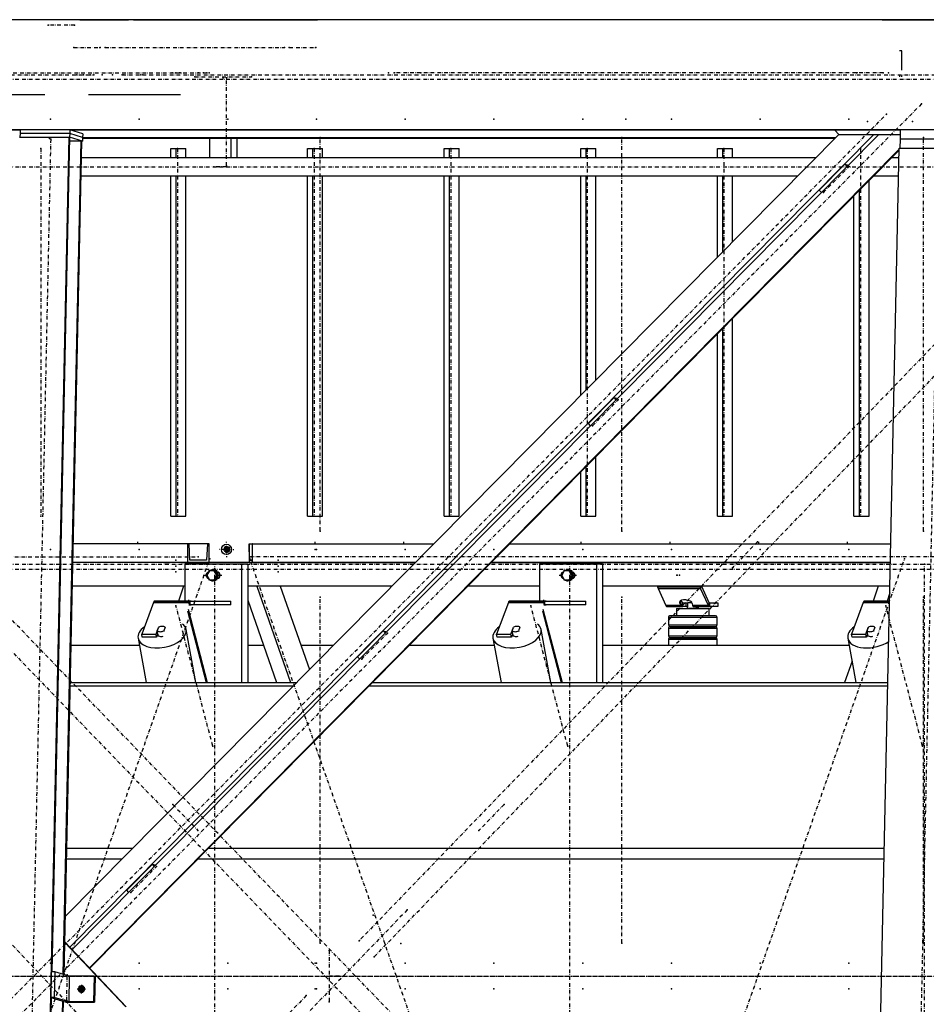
# Model space of a CAD drawing. Header units: millimetres. Extents: x 5305 to 84145, y 9066 to 76599.
# Tile 22 of 158: x 22140 to 24606, y 15626 to 18303. Entities that reach past the tile are written whole.
import ezdxf

# ---------------------------------------------------------------- set-up
doc = ezdxf.new("R2010")
doc.units = ezdxf.units.MM
doc.linetypes.add('DASHDOT', pattern=[8.5, 4, -2, 0.5, -2])
doc.linetypes.add('STRICHPUNKT2', pattern=[18.5, 10, -4, 0.5, -4])
for name, color, linetype in [('01', 1, 'Continuous'), ('Kante-Höft', 7, 'Continuous'), ('Mitte-Höft', 1, 'Continuous')]:
    doc.layers.add(name, color=color, linetype=linetype)

# ---------------------------------------------------------------- blocks, each defined once
blk = doc.blocks.new('Stahlbau DS')
at = {"layer": 'Kante-Höft'}
for p, q in [((12756.9, 2600.3), (12102.8, 2600.3)), ((12666.4, 2600.3), (12102.8, 2600.3)), ((23605.8, 2600.3), (12102.8, 2600.3)), ((12820.8, 2600.3), (12666.4, 2600.3)), ((12820.8, 2600.3), (12748.6, 2600.3)), ((12748.6, 2600.3), (12748.6, 2600.3)), ((12760.6, 2600.3), (12756.9, 2600.3)), ((12756.9, 2600.3), (12795.5, 2600.3)), ((12795.5, 2600.3), (12834.1, 2600.3)), ((12829.3, 2600.3), (12820.8, 2600.3)), ((12820.8, 2600.3), (12889.9, 2600.3)), ((12829.3, 2600.3), (12829.3, 2600.3)), ((12833, 2600.3), (12829.3, 2600.3)), ((12903, 2600.3), (12834.1, 2600.3)), ((12936.4, 2600.3), (12834.1, 2600.3)), ((12903, 2600.3), (12889.9, 2600.3)), ((12897.8, 2600.3), (12889.9, 2600.3)), ((12903, 2600.3), (12903, 2600.3)), ((12903, 2600.3), (13390.6, 2600.3)), ((13249.4, 2600.3), (12906.5, 2600.3)), ((13249.4, 2600.3), (13249.4, 2600.3)), ((13249.4, 2600.3), (13403.8, 2600.3)), ((13390.6, 2600.3), (13390.6, 2600.3)), ((13475.9, 2600.3), (13403.8, 2600.3)), ((14938.8, 2600.3), (13403.8, 2600.3)), ((13403.8, 2600.3), (13403.8, 2600.3)), ((13475.9, 2600.3), (13475.9, 2600.3)), ((14938.8, 2600.3), (13475.9, 2600.3)), ((14938.8, 2600.3), (14938.8, 2600.3)), ((14938.8, 2600.3), (15228.3, 2600.3)), ((15228.3, 2600.3), (15011.4, 2600.3)), ((14992.7, 2515.8), (14985.6, 2515.8)), ((14992.7, 2463.3), (14992.7, 2515.8)), ((14985.6, 2448.3), (14985.6, 2445.4)), ((14992.7, 2445.4), (14992.7, 2448.3)), ((12662.1, 2395.8), (12273.6, 2395.8)), ((13031, 2395.8), (12781, 2395.8)), ((23599.4, 2301.3), (12096.4, 2301.3)), ((12594.7, 2300.1), (12100, 2300.1)), ((12592.9, 2281.3), (12728, 2281.3)), ((12594.5, 2290.9), (12594.3, 2281.3)), ((12594.7, 2300.9), (12594.5, 2290.9)), ((12729.6, 2290.9), (12594.5, 2290.9)), ((12729.6, 2290.9), (12594.5, 2290.9)), ((12729.8, 2300.9), (12594.7, 2300.9)), ((12631, -2257.2), (12728, 2281.3)), ((12681.8, 12.1), (12730.3, 2280.6)), ((14820.9, 2288.5), (12717.8, 163.3)), ((12728, 2281.3), (12730.3, 2280.6)), ((12729.6, 2290.9), (12729.4, 2280.9)), ((12764.6, 2269.9), (12729.4, 2280.9)), ((12729.8, 2300.9), (12729.6, 2290.9)), ((12764.8, 2279.9), (12729.6, 2290.9)), ((12764.8, 2279.9), (12729.6, 2290.9)), ((12765.1, 2289.9), (12729.8, 2300.9)), ((14915.2, 2287.4), (12730.1, 79.2)), ((14987.9, 2300.1), (12732.1, 2300.1)), ((14928.9, 2287.4), (12736.7, 72.2)), ((12738, 2298.3), (12738.1, 2300.1)), ((12764.8, 2279.9), (12764.6, 2269.9)), ((12765.1, 2289.9), (12764.8, 2279.9)), ((14811.3, 2278.8), (12764.8, 2278.8)), ((14810.1, 2277.7), (12764.8, 2277.7)), ((13110.1, 2277.7), (13110.1, 2224.4)), ((13168, 2277.7), (13168, 2224.4)), ((13183.8, 2277.7), (13183.8, 2224.4)), ((14809.9, 2300.1), (14821.2, 2288.2)), ((14823.8, 2287.4), (14821.2, 2288.2)), ((14821.2, 2288.2), (14987.6, 2288.2)), ((14987.6, 2287.4), (14823.8, 2287.4)), ((14987.4, 2275.9), (14986.9, 2251.4)), ((14987.9, 2300.9), (14987.4, 2275.9)), ((15161.1, 2275.9), (14987.4, 2275.9)), ((15161.1, 2275.9), (14987.4, 2275.9)), ((15161.6, 2300.9), (14987.9, 2300.9)), ((12712.1, 4.9), (12760.6, 2271.2)), ((12714.4, 4.2), (12762.8, 2270.5)), ((12730.1, 2271.2), (12760.6, 2271.2)), ((12760.6, 2271.2), (12762.8, 2270.5)), ((12762.8, 2269.9), (12764.6, 2269.9)), ((13004.5, 2224.4), (13004.5, 2250.3)), ((13004.5, 2250.3), (13019.4, 2250.3)), ((13019.4, 2224.4), (13019.4, 2250.3)), ((13019.4, 2250.3), (13045.5, 2250.3)), ((13045.5, 2224.4), (13045.5, 2250.3)), ((13376.1, 2224.4), (13376.1, 2250.3)), ((13376.1, 2250.3), (13391, 2250.3)), ((13391, 2224.4), (13391, 2250.3)), ((13391, 2250.3), (13417, 2250.3)), ((13417, 2224.4), (13417, 2250.3)), ((13747.6, 2224.4), (13747.6, 2250.3)), ((13747.6, 2250.3), (13762.5, 2250.3)), ((13762.5, 2224.4), (13762.5, 2250.3)), ((13762.5, 2250.3), (13788.5, 2250.3)), ((13788.5, 2224.4), (13788.5, 2250.3)), ((14119.1, 2224.4), (14119.1, 2250.3)), ((14119.1, 2250.3), (14134, 2250.3)), ((14134, 2224.4), (14134, 2250.3)), ((14134, 2250.3), (14160.1, 2250.3)), ((14160.1, 2224.4), (14160.1, 2250.3)), ((14490.7, 2224.4), (14490.7, 2250.3)), ((14490.7, 2250.3), (14505.6, 2250.3)), ((14505.6, 2224.4), (14505.6, 2250.3)), ((14505.6, 2250.3), (14531.6, 2250.3)), ((14531.6, 2224.4), (14531.6, 2250.3)), ((14889.8, -2227.3), (14985.5, 2251.4)), ((14985.5, 2251.4), (15159.2, 2251.4)), ((14757.4, 2224.4), (12761.8, 2224.4)), ((14985.5, 2248), (12783.4, 22.8)), ((14985.4, 2245.5), (12784.6, 21.6)), ((14985, 2224.4), (14964.5, 2224.4)), ((14837.6, 2207.2), (14767.9, 2136.7)), ((14837.6, 2207.2), (14846.7, 2204.4)), ((14843.5, 2201), (14837.6, 2207.2)), ((12760.8, 2176.1), (14709.6, 2176.1)), ((13004.5, 1250.3), (13004.5, 2176.1)), ((13019.4, 1250.3), (13019.4, 2176.1)), ((13045.5, 1250.3), (13045.5, 2176.1)), ((13376.1, 1250.3), (13376.1, 2176.1)), ((13391, 1250.3), (13391, 2176.1)), ((13417, 1250.3), (13417, 2176.1)), ((13747.6, 1250.3), (13747.6, 2176.1)), ((13762.5, 1250.3), (13762.5, 2176.1)), ((13788.5, 1250.3), (13788.5, 2176.1)), ((14119.1, 1579.4), (14119.1, 2176.1)), ((14134, 1594.5), (14134, 2176.1)), ((14160.1, 1620.8), (14160.1, 2176.1)), ((14490.7, 1954.9), (14490.7, 2176.1)), ((14505.6, 1969.9), (14505.6, 2176.1)), ((14531.6, 1996.2), (14531.6, 2176.1)), ((14916.7, 2176.1), (14983.9, 2176.1)), ((14903.1, 1250.3), (14903.1, 2162.4)), ((14773.7, 2130.6), (14767.9, 2136.7)), ((14862.2, 1250.3), (14862.2, 2121)), ((14877.1, 1250.3), (14877.1, 2136.1)), ((14531.6, 1250.3), (14531.6, 1786.9)), ((14490.7, 1250.3), (14490.7, 1745.6)), ((14505.6, 1250.3), (14505.6, 1760.6)), ((14209.9, 1572.9), (14140.2, 1502.4)), ((14209.9, 1572.9), (14219.1, 1570.1)), ((14215.8, 1566.7), (14209.9, 1572.9)), ((14146, 1496.3), (14140.2, 1502.4)), ((14160.1, 1250.3), (14160.1, 1411.5)), ((14119.1, 1250.3), (14119.1, 1370.1)), ((14134, 1250.3), (14134, 1385.2)), ((13004.5, 1250.3), (13019.4, 1250.3)), ((13019.4, 1250.3), (13045.5, 1250.3)), ((13376.1, 1250.3), (13391, 1250.3)), ((13391, 1250.3), (13417, 1250.3)), ((13747.6, 1250.3), (13762.5, 1250.3)), ((13762.5, 1250.3), (13788.5, 1250.3)), ((14119.1, 1250.3), (14134, 1250.3)), ((14134, 1250.3), (14160.1, 1250.3)), ((14490.7, 1250.3), (14505.6, 1250.3)), ((14505.6, 1250.3), (14531.6, 1250.3)), ((14862.2, 1250.3), (14877.1, 1250.3)), ((14877.1, 1250.3), (14903.1, 1250.3)), ((13050, 1175), (12739.4, 1175)), ((13050, 1175), (12739.4, 1175)), ((13050, 1175), (13050, 1125)), ((13054.4, 1175), (13050, 1175)), ((13104, 1175), (13054.4, 1175)), ((13056.4, 1131), (13054.4, 1175)), ((13104, 1175), (13101.9, 1131)), ((13108.4, 1175), (13104, 1175)), ((13108.4, 1125), (13108.4, 1175)), ((13155.6, 1160.3), (13144.5, 1160.3)), ((13146.9, 1160.3), (13164.3, 1160.3)), ((13155.6, 1160.3), (13153.2, 1169.3)), ((13155.6, 1160.3), (13153.2, 1151.3)), ((13153.4, 1160.3), (13163.7, 1160.3)), ((13153.4, 1160.3), (13163.7, 1160.3)), ((13155.3, 1160.3), (13163.7, 1160.3)), ((13155.6, 1151.3), (13155.6, 1169.3)), ((13155.6, 1160.3), (13161.9, 1160.3)), ((13160.6, 1154.6), (13160.6, 1165.9)), ((13160.8, 1154.8), (13160.8, 1165.7)), ((13217.3, 1175), (13217.3, 1125)), ((13218, 1175), (13217.3, 1175)), ((13218.3, 1131), (13218, 1175)), ((13218, 1175), (13225.9, 1175)), ((13225.9, 1175), (13225.5, 1131)), ((13226.6, 1175), (13225.9, 1175)), ((13226.6, 1175), (13718.9, 1175)), ((13226.6, 1125), (13226.6, 1175)), ((13226.6, 1175), (13718.9, 1175)), ((13926, 1175), (14962.5, 1175)), ((13926, 1175), (14962.5, 1175)), ((13669.4, 1125), (12738.3, 1125)), ((13050, 1125), (12738.3, 1125)), ((13002.9, 1125), (12984.9, 1125)), ((12984.9, 1125), (13002.9, 1125)), ((12985.9, 1125), (13001.9, 1125)), ((12987.1, 1125), (12987.1, 1125)), ((12987.1, 1125), (13000.7, 1125)), ((13000.7, 1125), (13000.7, 1125)), ((13051.6, 1125), (13033.6, 1125)), ((13033.6, 1125), (13051.6, 1125)), ((13034.6, 1125), (13050.6, 1125)), ((13035.9, 1125), (13035.9, 1125)), ((13035.9, 1125), (13049.4, 1125)), ((13049.4, 1125), (13049.4, 1125)), ((13050, 1125), (13108.4, 1125)), ((13101.9, 1131), (13056.4, 1131)), ((13101.9, 1131), (13056.4, 1131)), ((13217.3, 1125), (13226.6, 1125)), ((13225.5, 1131), (13218.3, 1131)), ((13218.3, 1131), (13225.5, 1131)), ((13226.6, 1125), (13669.4, 1125)), ((13275.7, 1125), (13257.7, 1125)), ((13257.7, 1125), (13275.7, 1125)), ((13257.7, 1125), (13257.7, 1125)), ((13258.7, 1125), (13258.7, 1125)), ((13258.7, 1125), (13274.7, 1125)), ((13260, 1125), (13260, 1125)), ((13260, 1125), (13273.5, 1125)), ((13273.5, 1125), (13273.5, 1125)), ((13274.7, 1125), (13274.7, 1125)), ((13275.7, 1125), (13275.7, 1125)), ((13335.5, 1125), (13317.5, 1125)), ((13317.5, 1125), (13335.5, 1125)), ((13317.5, 1125), (13317.5, 1125)), ((13318.5, 1125), (13318.5, 1125)), ((13318.5, 1125), (13334.5, 1125)), ((13319.7, 1125), (13319.7, 1125)), ((13319.7, 1125), (13333.3, 1125)), ((13333.3, 1125), (13333.3, 1125)), ((13334.5, 1125), (13334.5, 1125)), ((13335.5, 1125), (13335.5, 1125)), ((14961.5, 1125), (13876.5, 1125)), ((13876.5, 1125), (14961.5, 1125)), ((13196.6, 1120), (13042.2, 1120)), ((13042.2, 1120), (13042.2, 1020)), ((13068.1, 1120), (13057.5, 1120)), ((13109.3, 1102), (13102.6, 1090)), ((13122.7, 1102), (13109.3, 1102)), ((13119.4, 1105), (13118.6, 1105)), ((13125.3, 1102), (13122.7, 1102)), ((13129.4, 1090), (13122.7, 1102)), ((13132, 1090), (13125.3, 1102)), ((13134, 1098), (13131.7, 1098)), ((13196.6, 1120), (13196.6, 798.7)), ((13213.7, 1120), (13196.6, 1120)), ((13213.7, 1120), (13213.7, 798.7)), ((14161.6, 1120), (14007.2, 1120)), ((14007.2, 1120), (14007.2, 1020)), ((14033.2, 1120), (14022.5, 1120)), ((14074.4, 1102), (14067.7, 1090)), ((14087.7, 1102), (14074.4, 1102)), ((14084.4, 1105), (14083.7, 1105)), ((14090.3, 1102), (14087.7, 1102)), ((14094.4, 1090), (14087.7, 1102)), ((14097, 1090), (14090.3, 1102)), ((14099, 1098), (14096.7, 1098)), ((14161.6, 1120), (14161.6, 798.7)), ((14178.7, 1120), (14161.6, 1120)), ((14178.7, 1120), (14178.7, 798.7)), ((13102.6, 1090), (13109.3, 1078)), ((13109.3, 1078), (13122.7, 1078)), ((13118.6, 1075), (13119.4, 1075)), ((13122.7, 1078), (13129.4, 1090)), ((13125.3, 1078), (13122.7, 1078)), ((13125.3, 1078), (13132, 1090)), ((13132, 1090), (13129.4, 1090)), ((13131.7, 1082), (13134, 1082)), ((14067.7, 1090), (14074.4, 1078)), ((14074.4, 1078), (14087.7, 1078)), ((14083.7, 1075), (14084.4, 1075)), ((14087.7, 1078), (14094.4, 1090)), ((14090.3, 1078), (14087.7, 1078)), ((14090.3, 1078), (14097, 1090)), ((14097, 1090), (14094.4, 1090)), ((14096.7, 1082), (14099, 1082)), ((13042.2, 1060), (12736.9, 1060)), ((13039.1, 1060), (12736.9, 1060)), ((13039.1, 1060), (13025, 1020)), ((13605.1, 1060), (13213.7, 1060)), ((13238.3, 1060), (13330, 798.7)), ((13302.1, 1060), (13381.5, 834)), ((13605.1, 1060), (13302.1, 1060)), ((14007.2, 1060), (13812.2, 1060)), ((14007.2, 1060), (13812.2, 1060)), ((14960.1, 1060), (14178.7, 1060)), ((14928.2, 1060), (14178.7, 1060)), ((14444.1, 1057.4), (14328.3, 1057.4)), ((14329.4, 1054.2), (14445.2, 1054.2)), ((14329.4, 1054.2), (14350.6, 1007.7)), ((14329.4, 1054.2), (14445.2, 1054.2)), ((14445.2, 1054.2), (14446.1, 1060)), ((14446.1, 1060), (14445.2, 1054.2)), ((14466.4, 1007.7), (14445.2, 1054.2)), ((14447.8, 1060), (14467.7, 1016.3)), ((14928.2, 1060), (14914.2, 1020)), ((12958.2, 1017.9), (13054.7, 1017.9)), ((12958.9, 1019.1), (13055.5, 1019.1)), ((12959.7, 1019.8), (13056.2, 1019.8)), ((13057, 1020), (12960.5, 1020)), ((13057, 1020), (12960.5, 1020)), ((13059.9, 1020), (13047.9, 1020)), ((13057, 1010), (13057, 1020)), ((13057, 1010), (13057, 1020)), ((13057, 1020), (13167.7, 1020)), ((13167.7, 1010), (13167.7, 1020)), ((13213.7, 1022.3), (13292.2, 798.7)), ((13923.2, 1017.9), (14019.7, 1017.9)), ((13924, 1019.1), (14020.5, 1019.1)), ((13924.7, 1019.8), (14021.2, 1019.8)), ((14022, 1020), (13925.5, 1020)), ((14022, 1020), (13925.5, 1020)), ((14024.9, 1020), (14012.9, 1020)), ((14022, 1010), (14022, 1020)), ((14022, 1010), (14022, 1020)), ((14022, 1020), (14132.7, 1020)), ((14132.7, 1010), (14132.7, 1020)), ((14390.4, 1020.6), (14389.2, 1013.2)), ((14391.1, 1021.1), (14394.7, 1016.3)), ((14888.2, 1017.9), (14959.2, 1017.9)), ((14889, 1019.1), (14959.2, 1019.1)), ((14889.8, 1019.8), (14959.2, 1019.8)), ((14959.2, 1020), (14890.6, 1020)), ((14959.2, 1020), (14890.6, 1020)), ((14959.7, 1041.8), (14952, 1020)), ((12957.5, 1016.4), (12925.3, 930.3)), ((12957.5, 1016.4), (13054, 1016.4)), ((12957.5, 1016.4), (13054, 1016.4)), ((13049.8, 992.9), (13100.7, 798.7)), ((13051.5, 997.5), (13103.7, 798.7)), ((13055.5, 1008.2), (13054, 1016.4)), ((13055.5, 1008.2), (13055.5, 1008.2)), ((13167.7, 1010), (13057, 1010)), ((13057, 1010), (13059.9, 1010)), ((13922.5, 1016.4), (13890.3, 930.3)), ((13922.5, 1016.4), (14019, 1016.4)), ((13922.5, 1016.4), (14019, 1016.4)), ((14014.8, 992.9), (14065.7, 798.7)), ((14016.5, 997.5), (14068.7, 798.7)), ((14020.5, 1008.2), (14019, 1016.4)), ((14020.5, 1008.2), (14020.5, 1008.2)), ((14132.7, 1010), (14022, 1010)), ((14022, 1010), (14022, 1010)), ((14022, 1010), (14024.9, 1010)), ((14393.4, 1007.7), (14350.6, 1007.7)), ((14393.4, 1007.7), (14350.6, 1007.7)), ((14394.3, 1006.5), (14351.2, 1006.5)), ((14395.2, 1005.7), (14351.8, 1005.7)), ((14395.7, 1005.2), (14352.5, 1005.2)), ((14353.2, 1005), (14396.6, 1005)), ((14353.2, 1005), (14395.7, 1005)), ((14353.2, 1005), (14353.2, 1005)), ((14379.5, 1000), (14468.5, 1000)), ((14379.5, 1000), (14379.5, 980)), ((14393.4, 1007.7), (14389.2, 1013.2)), ((14394.7, 1016.3), (14393.4, 1007.7)), ((14394.7, 1016.3), (14393.4, 1007.7)), ((14394.7, 1016.3), (14394.3, 1006.5)), ((14395.3, 1015.8), (14394.3, 1006.5)), ((14395.2, 1005.7), (14395.3, 1015.8)), ((14395.2, 1005.7), (14395.7, 1012.3)), ((14395.7, 1015), (14405.1, 1015)), ((14395.7, 1005), (14395.7, 1015)), ((14405.1, 1005), (14395.7, 1005)), ((14395.9, 1015), (14395.9, 1015.3)), ((14396.6, 1015), (14396.6, 1015)), ((14405.1, 1015), (14410.7, 1015)), ((14405.1, 1015), (14405.1, 1005)), ((14410.7, 1005), (14405.1, 1005)), ((14409, 1004), (14410.7, 1004)), ((14409, 1004), (14409, 1000)), ((14439, 1000), (14409, 1000)), ((14410.7, 1004), (14410.7, 1016)), ((14410.7, 1016), (14421.3, 1016)), ((14422.6, 1013.2), (14423.5, 1007.7)), ((14466.4, 1007.7), (14423.5, 1007.7)), ((14466.4, 1007.7), (14423.5, 1007.7)), ((14467, 1006.5), (14423.8, 1006.5)), ((14467.6, 1005.7), (14424.2, 1005.7)), ((14424.7, 1005.3), (14424.7, 1005)), ((14424.7, 1005), (14425.6, 1005)), ((14468.3, 1005.2), (14424.9, 1005.2)), ((14425.6, 1005), (14469, 1005)), ((14425.6, 1005), (14425.6, 1005)), ((14425.6, 1005), (14469, 1005)), ((14432, 1005), (14432, 1004)), ((14432, 1004), (14439, 1004)), ((14432, 1004), (14437.3, 1004)), ((14437.3, 1004), (14437.3, 1005)), ((14439, 1000), (14439, 1004)), ((14467.7, 1016.3), (14466.4, 1007.7)), ((14467.7, 1016.3), (14466.4, 1007.7)), ((14468.5, 980), (14468.5, 1000)), ((14469, 1015), (14469, 1005)), ((14469, 1015), (14492.1, 1015)), ((14469, 1005), (14469, 1015)), ((14492.1, 1005), (14469, 1005)), ((14492.1, 1015), (14492.1, 1005)), ((14887.6, 1016.4), (14855.3, 930.3)), ((14887.6, 1016.4), (14959.1, 1016.4)), ((14887.6, 1016.4), (14959.1, 1016.4)), ((14406.7, 975), (14357.5, 975)), ((14357.5, 975), (14357.5, 955)), ((14408, 980), (14362.5, 980)), ((14488.2, 975), (14406.7, 975)), ((14483.4, 980), (14408, 980)), ((14485.5, 980), (14483.4, 980)), ((14490.5, 975), (14488.2, 975)), ((14490.5, 955), (14490.5, 975)), ((12964.4, 930.3), (12971, 948)), ((12967.8, 938.8), (12971.5, 948.7)), ((12969.6, 929), (12967.8, 938.8)), ((12971.1, 947.6), (12971, 948)), ((12988.9, 948.7), (12985.2, 938.8)), ((12985.2, 938.8), (12985.4, 937.5)), ((13072.6, 798.7), (13046.2, 942.7)), ((13582.2, 938.6), (13512.5, 868.1)), ((13582.2, 938.6), (13591.4, 935.8)), ((13588.1, 932.4), (13582.2, 938.6)), ((13929.4, 930.3), (13936, 948)), ((13932.8, 938.8), (13936.5, 948.7)), ((13934.6, 929), (13932.8, 938.8)), ((13936.1, 947.6), (13936, 948)), ((13953.9, 948.7), (13950.2, 938.8)), ((13950.2, 938.8), (13950.4, 937.5)), ((14037.6, 798.7), (14011.2, 942.7)), ((14357.5, 955), (14406.5, 955)), ((14406.7, 945), (14357.5, 945)), ((14357.5, 945), (14357.5, 925)), ((14362.5, 950), (14407.8, 950)), ((14408, 950), (14362.5, 950)), ((14379.5, 950), (14379.5, 950)), ((14406.5, 955), (14488.2, 955)), ((14488.2, 945), (14406.7, 945)), ((14407.8, 950), (14483.4, 950)), ((14483.4, 950), (14408, 950)), ((14468.5, 950), (14468.5, 950)), ((14483.4, 950), (14485.5, 950)), ((14485.5, 950), (14483.4, 950)), ((14488.2, 955), (14490.5, 955)), ((14490.5, 945), (14488.2, 945)), ((14490.5, 925), (14490.5, 945)), ((14894.4, 930.3), (14901, 948)), ((14897.8, 938.8), (14901.6, 948.7)), ((14899.6, 929), (14897.8, 938.8)), ((14901.1, 947.6), (14901, 948)), ((14918.9, 948.7), (14915.2, 938.8)), ((14915.2, 938.8), (14915.4, 937.5)), ((12915.3, 918.7), (12937.4, 798.7)), ((12926.8, 922.1), (12925.3, 930.3)), ((12925.3, 930.3), (12964.4, 930.3)), ((12965.9, 922.1), (12926.8, 922.1)), ((12965.9, 922.1), (12964.4, 930.3)), ((12969.2, 931.1), (12965.9, 922.1)), ((12968.4, 928.8), (12968.5, 928.4)), ((13880.4, 918.7), (13902.4, 798.7)), ((13891.8, 922.1), (13890.3, 930.3)), ((13890.3, 930.3), (13929.4, 930.3)), ((13930.9, 922.1), (13891.8, 922.1)), ((13930.9, 922.1), (13929.4, 930.3)), ((13934.2, 931.1), (13930.9, 922.1)), ((13933.4, 928.8), (13933.5, 928.4)), ((14357.5, 925), (14406.5, 925)), ((14406.7, 915), (14357.5, 915)), ((14357.5, 915), (14357.5, 900)), ((14362.5, 920), (14407.8, 920)), ((14408, 920), (14362.5, 920)), ((14379.5, 920), (14379.5, 920)), ((14406.5, 925), (14488.2, 925)), ((14488.2, 915), (14406.7, 915)), ((14407.8, 920), (14483.4, 920)), ((14483.4, 920), (14408, 920)), ((14468.5, 920), (14468.5, 920)), ((14483.4, 920), (14485.5, 920)), ((14485.5, 920), (14483.4, 920)), ((14488.2, 925), (14490.5, 925)), ((14490.5, 915), (14488.2, 915)), ((14490.5, 900), (14490.5, 915)), ((14845.4, 918.7), (14867.4, 798.7)), ((14856.8, 922.1), (14855.3, 930.3)), ((14855.3, 930.3), (14894.4, 930.3)), ((14895.9, 922.1), (14856.8, 922.1)), ((14895.9, 922.1), (14894.4, 930.3)), ((14899.3, 931.1), (14895.9, 922.1)), ((14898.4, 928.8), (14898.5, 928.4)), ((12733.5, 900), (12918.8, 900)), ((13213.7, 900), (13256.6, 900)), ((13358.3, 900), (13446.8, 900)), ((13653.9, 900), (13883.8, 900)), ((14178.7, 900), (14848.8, 900)), ((13518.3, 862), (13512.5, 868.1)), ((14856.8, 856.6), (14836.4, 798.7)), ((12731.1, 789.5), (13337.5, 789.5)), ((12731.3, 798.7), (13346.6, 798.7)), ((13544.6, 789.5), (14954.3, 789.5)), ((13553.7, 798.7), (14954.5, 798.7)), ((12721.7, 347.9), (12900.4, 347.9)), ((13107.5, 347.9), (14944.9, 347.9)), ((12721.1, 319.2), (12872, 319.2)), ((12954.5, 304.3), (12884.8, 233.8)), ((12954.5, 304.3), (12963.7, 301.5)), ((12960.4, 298.2), (12954.5, 304.3)), ((13079.1, 319.2), (14944.2, 319.2)), ((12890.6, 227.7), (12884.8, 233.8)), ((12880.9, -82.1), (12716.2, 91.9)), ((12883.5, -82.9), (12716.3, 93.8)), ((12679.5, 12.1), (12678, -57.7)), ((12689.2, 12.1), (12679.5, 12.1)), ((12689.2, 12.1), (12687.7, -57.7)), ((12728.4, -0.1), (12689.2, 12.1)), ((12728.4, -0.1), (12726.9, -69.9)), ((12795.9, -0.1), (12728.4, -0.1)), ((12761.4, -23), (12760.9, -46.9)), ((12795.9, -0.1), (12794.4, -69.9)), ((12798.5, -1), (12795.9, -0.1)), ((12798.5, -1), (12797.1, -70.7)), ((12772.7, -34.9), (12749.6, -34.9)), ((12769.8, -37.1), (12758.2, -37.1)), ((12769.8, -37.2), (12758.2, -37.2)), ((12760.9, -34.9), (12769.7, -37.6)), ((12768.4, -29.5), (12768.1, -40.6)), ((12768.6, -29.9), (12768.4, -40.2)), ((12633.2, -2257.9), (12680.3, -58.4)), ((12663.6, -2267.3), (12710.6, -67.8)), ((12665.8, -2268), (12712.8, -68.5)), ((12687.7, -57.7), (12678, -57.7)), ((12678, -57.7), (12719.9, -70.7)), ((12726.9, -69.9), (12687.7, -57.7)), ((12719.9, -70.7), (12797.1, -70.7)), ((12794.4, -69.9), (12726.9, -69.9)), ((12797.1, -70.7), (12794.4, -69.9))]:
    blk.add_line(p, q, dxfattribs=at)
for centre, start, end in [((14362.5, 975), 89.9999, 180), ((14485.5, 975), 360, 90), ((14362.5, 955), 180, 269.9999), ((14362.5, 945), 89.9999, 180), ((14485.5, 955), 270, 0), ((14485.5, 945), 360, 90), ((14362.5, 925), 180, 269.9999), ((14362.5, 915), 89.9999, 180), ((14485.5, 925), 270, 0), ((14485.5, 915), 360, 90)]:
    blk.add_arc(centre, 5, start, end, dxfattribs=at)
for centre, major_axis in [((13155.8, 1160.3), (0, -14)), ((13157.4, 1160.3), (0, -8))]:
    blk.add_ellipse(centre, major_axis=major_axis, ratio=0.965016, dxfattribs=at)
for centre, major_axis, ratio, start_param, end_param in [((13157.4, 1160.3), (0, -6.5), 0.965016, 3.141593, 6.283185), ((13159.6, 1160.3), (0, -6.5), 0.965016, 3.320187, 6.104591), ((13157.4, 1160.3), (0, -6.5), 0.965016, 0, 3.141593), ((13108.8, 1090), (0, -9), 0.965016, 3.363045, 6.061733), ((13110.8, 1090), (0, -9), 0.965016, 3.699377, 5.725401), ((13118.6, 1090), (0, -15), 0.965016, 3.893998, 4.483582), ((13118.6, 1090), (0, -15), 0.965016, 3.141593, 3.785094), ((13118.6, 1090), (0, -15), 0.965016, 0, 3.141593), ((13119.4, 1090), (0, -15), 0.965016, 0, 3.141593), ((13130, 1090), (0, -9), 0.965016, 0.116424, 3.025168), ((13136.5, 1090), (0, -9), 0.965016, 3.520608, 3.617475), ((14073.8, 1090), (0, -9), 0.965016, 3.363045, 6.061733), ((14075.8, 1090), (0, -9), 0.965016, 3.699377, 5.725401), ((14083.7, 1090), (0, -15), 0.965016, 3.893998, 4.483582), ((14083.7, 1090), (0, -15), 0.965016, 3.141593, 3.785094), ((14083.7, 1090), (0, -15), 0.965016, 0, 3.141593), ((14084.4, 1090), (0, -15), 0.965016, 0, 3.141593), ((14095.1, 1090), (0, -9), 0.965016, 0.116424, 3.025168), ((14101.5, 1090), (0, -9), 0.965016, 3.520608, 3.617475), ((13118.6, 1090), (0, -15), 0.965016, 4.941196, 5.53078), ((13118.6, 1090), (0, -15), 0.965016, 5.639684, 6.283185), ((13136.5, 1090), (0, -9), 0.965016, 5.807303, 5.90417), ((14083.7, 1090), (0, -15), 0.965016, 4.941196, 5.53078), ((14083.7, 1090), (0, -15), 0.965016, 5.639684, 6.283185), ((14101.5, 1090), (0, -9), 0.965016, 5.807303, 5.90417), ((14332, 1071.5), (0, -20), 0.262189, 5.327869, 5.497787), ((14332, 1071.5), (0, -20), 0.262189, 5.497787, 5.759587), ((14447.8, 1071.5), (0, -20), 0.262189, 5.327869, 5.497787), ((14447.8, 1071.5), (0, -20), 0.262189, 5.497787, 5.759587), ((12960.5, 1000), (0, -20), 0.262189, 3.599742, 3.752458), ((12960.5, 1000), (0, -20), 0.262189, 3.447025, 3.599742), ((12960.5, 1000), (0, -20), 0.262189, 3.294309, 3.447025), ((12960.5, 1000), (0, -20), 0.262189, 3.141593, 3.294309), ((13057, 1000), (0, -20), 0.262189, 3.599742, 3.752458), ((13057, 1000), (0, -20), 0.262189, 3.447025, 3.599742), ((13057, 1000), (0, -20), 0.262189, 3.294309, 3.447025), ((13057, 1000), (0, -20), 0.262189, 3.141593, 3.294309), ((13925.5, 1000), (0, -20), 0.262189, 3.599742, 3.752458), ((13925.5, 1000), (0, -20), 0.262189, 3.447025, 3.599742), ((13925.5, 1000), (0, -20), 0.262189, 3.294309, 3.447025), ((13925.5, 1000), (0, -20), 0.262189, 3.141593, 3.294309), ((14022, 1000), (0, -20), 0.262189, 3.599742, 3.752458), ((14022, 1000), (0, -20), 0.262189, 3.447025, 3.599742), ((14022, 1000), (0, -20), 0.262189, 3.294309, 3.447025), ((14022, 1000), (0, -20), 0.262189, 3.141593, 3.294309), ((14405.3, 1014.6), (17.3, -2.6), 0.482508, 3.141593, 3.599604), ((14405.3, 1014.6), (17.3, -2.6), 0.482508, 0.14999, 3.141593), ((14890.6, 1000), (0, -20), 0.262189, 3.599742, 3.752458), ((14890.6, 1000), (0, -20), 0.262189, 3.447025, 3.599742), ((14890.6, 1000), (0, -20), 0.262189, 3.294309, 3.447025), ((14890.6, 1000), (0, -20), 0.262189, 3.141593, 3.294309), ((13057, 1000), (0, -10), 0.262189, 3.599742, 3.752458), ((13057, 1000), (0, -10), 0.262189, 3.447025, 3.599742), ((13057, 1000), (0, -10), 0.262189, 3.294309, 3.447025), ((13057, 1000), (0, -10), 0.262189, 3.141593, 3.294309), ((14022, 1000), (0, -10), 0.262189, 3.599742, 3.752458), ((14022, 1000), (0, -10), 0.262189, 3.447025, 3.599742), ((14022, 1000), (0, -10), 0.262189, 3.294309, 3.447025), ((14022, 1000), (0, -10), 0.262189, 3.141593, 3.294309), ((14353.2, 1025), (0, -20), 0.262189, 5.759587, 5.890486), ((14353.2, 1025), (0, -20), 0.262189, 5.890486, 6.021386), ((14353.2, 1025), (0, -20), 0.262189, 6.021386, 6.152286), ((14353.2, 1025), (0, -20), 0.262189, 6.152286, 6.283185), ((14396.1, 1025), (1.1, -20), 0.345824, 5.740402, 5.871302), ((14396.3, 1025), (0.9, -20), 0.35185, 5.875477, 6.006377), ((14396.3, 1025), (0.93, -9.99), 0.439583, 5.718817, 5.849717), ((14396.6, 1025), (0, -20), 0.262189, 6.021386, 6.112184), ((14396.6, 1025), (0.63, -10), 0.449404, 5.862004, 5.992904), ((14396.6, 1025), (0, -10), 0.262189, 6.021386, 6.152286), ((14396.6, 1025), (0, -10), 0.262189, 6.152286, 6.28254), ((14426.1, 1025), (-1, -20), 0.177181, 5.768519, 5.899418), ((14425.6, 1025), (-0.5, -20), 0.167752, 5.894849, 6.025749), ((14425.6, 1025), (0, -20), 0.262189, 6.021386, 6.152286), ((14425.6, 1025), (0, -20), 0.262189, 6.152286, 6.283185), ((14469, 1025), (0, -20), 0.262189, 5.759587, 5.890486), ((14469, 1025), (0, -20), 0.262189, 5.890486, 6.021386), ((14469, 1025), (0, -20), 0.262189, 6.021386, 6.152286), ((14469, 1025), (0, -10), 0.262189, 5.759587, 5.890486), ((14469, 1025), (0, -10), 0.262189, 5.890486, 6.021386), ((14469, 1025), (0, -10), 0.262189, 6.021386, 6.152286), ((14469, 1025), (0, -20), 0.262189, 6.152286, 6.283185), ((14469, 1025), (0, -10), 0.262189, 6.152286, 6.283185), ((12980.8, 930.7), (65.4, 12), 0.553511, 2.290239, 3.141593), ((12980.8, 930.7), (65.4, 12), 0.553511, 3.141593, 6.283185), ((12978.3, 943.8), (12.3, 2.3), 0.553511, 3.588327, 5.195932), ((12978.3, 942.9), (12.8, 2.3), 0.553511, 2.041029, 2.069985), ((12978.3, 943.8), (12.3, 2.3), 0.553511, 0.446735, 2.054339), ((12980.8, 930.7), (65.4, 12), 0.553511, 0, 0.457145), ((13945.8, 930.7), (65.4, 12), 0.553511, 2.290239, 3.141593), ((13945.8, 930.7), (65.4, 12), 0.553511, 3.141593, 6.283185), ((13943.4, 943.8), (12.3, 2.3), 0.553511, 3.588327, 5.195932), ((13943.3, 942.9), (12.8, 2.3), 0.553511, 2.041029, 2.069985), ((13943.4, 943.8), (12.3, 2.3), 0.553511, 0.446735, 2.054339), ((13945.8, 930.7), (65.4, 12), 0.553511, 0, 0.457145), ((14910.8, 930.7), (65.4, 12), 0.553511, 2.290239, 3.141593), ((14908.4, 943.8), (12.3, 2.3), 0.553511, 3.588327, 5.195932), ((14908.3, 942.9), (12.8, 2.3), 0.553511, 2.041029, 2.069985), ((14908.4, 943.8), (12.3, 2.3), 0.553511, 0.446735, 2.054339), ((12980.8, 930.7), (12.3, 2.3), 0.553511, 3.141593, 4.862304), ((12980.2, 933.9), (12.3, 2.3), 0.553511, 3.436527, 3.588327), ((13945.8, 930.7), (12.3, 2.3), 0.553511, 3.141593, 4.862304), ((13945.2, 933.9), (12.3, 2.3), 0.553511, 3.436527, 3.588327), ((14910.8, 930.7), (65.4, 12), 0.553511, 3.141593, 5.38779), ((14910.8, 930.7), (12.3, 2.3), 0.553511, 3.141593, 4.862304), ((14910.2, 933.9), (12.3, 2.3), 0.553511, 3.436527, 3.588327), ((12761.4, -35), (-2.67, -8.59), 0.961825, 3.141593, 6.283185), ((12764, -35.8), (-2.67, -8.59), 0.961825, 3.300329, 6.124449), ((12764.3, -35.9), (-2.67, -8.59), 0.961825, 3.316359, 6.108419), ((12761.4, -35), (-2.67, -8.59), 0.961825, 6.283185, 9.424778), ((12766.9, -36.7), (-2.67, -8.59), 0.961825, 3.479961, 5.944817)]:
    blk.add_ellipse(centre, major_axis=major_axis, ratio=ratio, start_param=start_param, end_param=end_param, dxfattribs=at)
for p in [(12670.8, 2585.3), (12742.9, 2585.3), (12740.4, 2524.3), (12812.7, 2524.3), (12825.8, 2524.3), (12825.8, 2524.3), (13313.4, 2524.3), (13313.4, 2524.3), (13326.6, 2524.3), (13398.7, 2524.3), (12748.6, 2450.3), (12767, 2450.3), (12785.3, 2450.3), (12794.9, 2450.3), (12794.9, 2450.3), (12818.1, 2450.3), (12818.1, 2450.3), (12846.1, 2450.3), (12872.1, 2450.3), (12872.1, 2450.3), (12877, 2450.3), (12923.3, 2450.3), (12928.1, 2450.3), (13008.6, 2455.8), (13017.9, 2455.8), (13027.7, 2455.8), (13029.9, 2455.8), (13069.8, 2445.3), (13078.9, 2455.8), (13081.1, 2455.8), (13093.7, 2455.8), (13102.9, 2455.8), (13108.9, 2455.8), (13147, 2442.3), (13156.2, 2442.3), (13224.2, 2445.3), (13596.8, 2455.8), (13611.5, 2455.8), (13684.4, 2455.8), (14868.9, 2455.8), (14941.8, 2455.8), (14956.5, 2455.8), (15046.1, 2371.8), (12677, 2330.3), (12677, 2330.3), (12677, 2330.3), (12918.2, 2330.3), (12918.2, 2330.3), (12918.2, 2330.3), (13159.5, 2330.3), (13159.5, 2330.3), (13159.5, 2330.3), (13400.8, 2330.3), (13400.8, 2330.3), (13400.8, 2330.3), (13642, 2330.3), (13642, 2330.3), (13642, 2330.3), (13883.3, 2330.3), (13883.3, 2330.3), (13883.3, 2330.3), (14124.5, 2330.3), (14124.5, 2330.3), (14124.5, 2330.3), (14241.5, 2330.3), (14365.8, 2330.3), (14365.8, 2330.3), (14365.8, 2330.3), (14607, 2330.3), (14607, 2330.3), (14607, 2330.3), (14848.3, 2330.3), (14848.3, 2330.3), (14848.3, 2330.3), (14950.4, 2343.2), (14898.6, 2323.3), (15021.5, 2323.3), (12674.9, 2276.9), (12677.9, 2275.9), (13410.5, 2280.3), (14230.7, 2280.3), (15051, 2280.3), (12651, 2250.3), (13022.6, 2250.3), (13394.1, 2250.3), (13765.6, 2250.3), (14137.1, 2250.3), (14508.7, 2250.3), (14880.2, 2250.3), (13121.3, 2200.3), (13155.9, 2200.3), (13156.2, 2203.3), (14848.8, 2201.2), (14779, 2130.8), (14221.1, 1566.9), (14151.4, 1496.5), (12651, 1250.3), (13022.6, 1250.3), (13394.1, 1250.3), (13765.6, 1250.3), (14137.1, 1250.3), (14508.7, 1250.3), (14880.2, 1250.3), (13410.5, 1210.3), (14230.7, 1210.3), (15051, 1210.3), (14599.8, 1181.1), (12677, 1160.3), (12677, 1160.3), (12677, 1160.3), (12918.2, 1160.3), (12918.2, 1160.3), (12918.2, 1160.3), (13159.5, 1160.3), (13159.5, 1160.3), (13159.5, 1160.3), (13397.1, 1160.3), (13400.8, 1160.3), (13400.8, 1160.3), (13400.8, 1160.3), (13642, 1160.3), (13642, 1160.3), (13642, 1160.3), (13883.3, 1160.3), (13883.3, 1160.3), (13883.3, 1160.3), (14124.5, 1160.3), (14124.5, 1160.3), (14124.5, 1160.3), (14365.8, 1160.3), (14365.8, 1160.3), (14365.8, 1160.3), (14607, 1160.3), (14607, 1160.3), (14607, 1160.3), (14848.3, 1160.3), (14848.3, 1160.3), (14848.3, 1160.3), (13018.3, 1131), (13079.2, 1140.5), (13110.4, 1134.4), (13219.4, 1134.4), (13221.9, 1140.5), (13296.6, 1131), (14999.5, 1134.4), (13018.3, 1114.5), (13018.3, 1099.7), (13124.3, 1120), (13296.6, 1114.5), (13296.6, 1099.7), (14089.3, 1120), (14531.6, 1110.4), (15054.3, 1120), (14380.5, 1090), (14381.6, 1090), (14388.1, 1090), (14388.1, 1090), (13410.5, 1030.3), (14230.7, 1030.3), (15051, 1030.3), (13018.6, 1007.2), (13983.6, 1007.2), (14948.6, 1007.2), (13593.4, 932.7), (13523.7, 862.2), (13118.7, 625.3), (14083.7, 625.3), (15048.7, 625.3), (13009.9, 467), (13910.6, 467), (13078.1, 396.2), (13842.4, 396.2), (12965.7, 298.4), (12896, 227.9), (13555, 166.4), (13647.4, 180.6), (13410.5, 90.3), (13516.3, 96), (13630.1, 88.7), (14230.7, 90.3), (15051, 90.3), (13434.8, 70.3), (12677, 35.3), (12677, 35.3), (12677, 35.3), (12918.2, 35.3), (12918.2, 35.3), (12918.2, 35.3), (13159.5, 35.3), (13159.5, 35.3), (13159.5, 35.3), (13397.1, 35.3), (13400.8, 35.3), (13400.8, 35.3), (13400.8, 35.3), (13557.8, 53), (13642, 35.3), (13642, 35.3), (13642, 35.3), (13883.3, 35.3), (13883.3, 35.3), (13883.3, 35.3), (14124.5, 35.3), (14124.5, 35.3), (14124.5, 35.3), (14365.8, 35.3), (14365.8, 35.3), (14365.8, 35.3), (14607, 35.3), (14607, 35.3), (14607, 35.3), (14848.3, 35.3), (14848.3, 35.3), (14848.3, 35.3), (12722.9, 3.6), (13436.2, 0.3), (13436.2, 0.3), (13462.4, 0.3), (12677, -34.7), (12761.4, -35), (12918.2, -34.7), (13159.5, -34.7), (13373, -52.5), (13397.1, -34.7), (13400.8, -34.7), (13642, -34.7), (13883.3, -34.7), (14124.5, -34.7), (14365.8, -34.7), (14607, -34.7), (14848.3, -34.7), (12721.5, -66.1), (13434.8, -69.7)]:
    blk.add_point(p, dxfattribs=at)
at = {"layer": 'Mitte-Höft', "linetype": 'STRICHPUNKT2'}
for p, q in [((12742.9, 2585.3), (12670.8, 2585.3)), ((12740.4, 2524.3), (12812.7, 2524.3)), ((12825.8, 2524.3), (13313.4, 2524.3)), ((13326.6, 2524.3), (13398.7, 2524.3)), ((1895.1, 2450.3), (12794.9, 2450.3)), ((10615, 2455.8), (13108.9, 2455.8)), ((12137.5, 2439), (23640.5, 2439)), ((12872.1, 2450.3), (24375.1, 2450.3)), ((13069.8, 2445.3), (13224.2, 2445.3)), ((13156.2, 2203.3), (13156.2, 2442.3)), ((14941.8, 2455.8), (13611.5, 2455.8)), ((15046.1, 2371.8), (10373.3, -2350.1)), ((10277.5, -2378.7), (14950.4, 2343.2)), ((12677.9, 2275.9), (12580.9, -2262.6)), ((13410.5, 1210.3), (13410.5, 2280.3)), ((14230.7, 1210.3), (14230.7, 2280.3)), ((15051, 1210.3), (15051, 2280.3)), ((12651, 2250.3), (12651, 1250.3)), ((13022.6, 2250.3), (13022.6, 1250.3)), ((13394.1, 2250.3), (13394.1, 1250.3)), ((13765.6, 2250.3), (13765.6, 1250.3)), ((14137.1, 2250.3), (14137.1, 1250.3)), ((14508.7, 2250.3), (14508.7, 1250.3)), ((14880.2, 2250.3), (14880.2, 1250.3)), ((15625.4, -2195), (11346.9, 2238.5)), ((15583.9, 2238.5), (13516.3, 96)), ((15094.7, 2244.5), (14999, -2234.3)), ((11194.6, 2200.3), (16000.4, 2200.3)), ((11305.4, 2195.6), (15583.9, -2238)), ((13155.9, 2200.3), (13121.3, 2200.3)), ((13557.8, 53), (15625.4, 2195.6)), ((14779, 2130.8), (14848.8, 2201.2)), ((14151.4, 1496.5), (14221.1, 1566.9)), ((12914.6, 1175), (12914.6, 1181.3)), ((13155.8, 1160.3), (13155.8, 1181.3)), ((13397.1, 1175), (13397.1, 1181.3)), ((13638.3, 1175), (13638.3, 1181.3)), ((14120.8, 1175), (14120.8, 1181.3)), ((14362.1, 1175), (14362.1, 1181.3)), ((14599.8, 1181.1), (14531.6, 1110.4)), ((14603.4, 1175), (14603.4, 1181.3)), ((14844.6, 1175), (14844.6, 1181.3)), ((13155.8, 1160.3), (13135.6, 1160.3)), ((13157.4, 1160.3), (13149.7, 1160.3)), ((13157.4, 1160.3), (13149.7, 1160.3)), ((13159.6, 1160.3), (13153.4, 1160.3)), ((13154, 1160.3), (13159.2, 1160.3)), ((13155.8, 1160.3), (13176.1, 1160.3)), ((13155.8, 1160.3), (13155.8, 1139.3)), ((13156.6, 1160.3), (13160.5, 1160.3)), ((13157.4, 1160.3), (13157.4, 1168.3)), ((13157.4, 1160.3), (13157.4, 1168.3)), ((13157.4, 1160.3), (13165.1, 1160.3)), ((13157.4, 1160.3), (13157.4, 1152.3)), ((13157.4, 1160.3), (13165.1, 1160.3)), ((13157.4, 1160.3), (13157.4, 1152.3)), ((13159.6, 1160.3), (13159.6, 1166.3)), ((13159.6, 1160.3), (13163.7, 1160.3)), ((13159.6, 1160.3), (13159.6, 1154.2)), ((11081.5, 1140.5), (13079.2, 1140.5)), ((12313.5, -1134.4), (13110.4, 1134.4)), ((14016.3, -1134.4), (13219.4, 1134.4)), ((15671.4, 1140.5), (13221.9, 1140.5)), ((13266.7, 1125), (13266.7, 1125)), ((13266.7, 1125), (13266.7, 1125)), ((13326.5, 1125), (13326.5, 1125)), ((13326.5, 1125), (13326.5, 1125)), ((14202.6, -1134.4), (14999.5, 1134.4)), ((10749.7, 1106.6), (15565.2, 1106.6)), ((11138.7, 1120.3), (15693.5, 1120.3)), ((13108.8, 1101.1), (13108.8, 1103.5)), ((13124.3, -1120), (13124.3, 1120)), ((13130, 1100.2), (13130, 1103.5)), ((14073.8, 1101.1), (14073.8, 1103.5)), ((14089.3, -1120), (14089.3, 1120)), ((14095.1, 1100.2), (14095.1, 1103.5)), ((15054.3, -1120), (15054.3, 1120)), ((13095.8, 1090), (13102.6, 1090)), ((13108.8, 1076.5), (13108.8, 1078.9)), ((13130, 1076.5), (13130, 1079.8)), ((13133.9, 1090), (13143.1, 1090)), ((14060.8, 1090), (14067.7, 1090)), ((14073.8, 1076.5), (14073.8, 1078.9)), ((14095.1, 1076.5), (14095.1, 1079.8)), ((14098.9, 1090), (14108.1, 1090)), ((13053.9, 1020), (13053.9, 1023)), ((13410.5, 90.3), (13410.5, 1030.3)), ((14018.9, 1020), (14018.9, 1023)), ((14230.7, 90.3), (14230.7, 1030.3)), ((15051, 90.3), (15051, 1030.3)), ((13118.7, 625.3), (13018.6, 1007.2)), ((14083.7, 625.3), (13983.6, 1007.2)), ((15048.7, 625.3), (14948.6, 1007.2)), ((13523.7, 862.2), (13593.4, 932.7)), ((13009.9, 467), (13078.1, 396.2)), ((13910.6, 467), (13842.4, 396.2)), ((12896, 227.9), (12965.7, 298.4)), ((12485.2, 178.3), (12825.5, -181.2)), ((13647.4, 180.6), (13299.4, -180)), ((13434.8, 70.3), (13434.8, -69.7)), ((11138.7, 0.3), (15693.5, 0.3)), ((12721.5, -66.1), (12722.9, 3.6)), ((13462.4, 0.3), (13436.2, 0.3)), ((12761.4, -35), (12761.7, -21.6)), ((13373, -52.5), (11305.4, -2195)), ((12761.4, -35), (12748.4, -35)), ((12764, -35.8), (12755.3, -35.8)), ((12764.3, -35.9), (12755.3, -35.9)), ((12766.9, -36.7), (12758.2, -36.7)), ((12760.2, -34.7), (12765.2, -36.2)), ((12761.4, -35), (12761.1, -48.5)), ((12761.4, -35), (12774.4, -35)), ((12763.1, -35.6), (12768.1, -37.1)), ((12764, -35.8), (12763.9, -43.6)), ((12764, -35.8), (12764.2, -26.9)), ((12764, -35.8), (12770, -35.8)), ((12764.3, -35.9), (12764.1, -43.5)), ((12764.3, -35.9), (12764.5, -26.9)), ((12764.3, -35.9), (12770, -35.9)), ((12766.9, -36.7), (12766.8, -41.9)), ((12766.9, -36.7), (12767.1, -28.1)), ((12766.9, -36.7), (12769.9, -36.7))]:
    blk.add_line(p, q, dxfattribs=at)
at = {"layer": 'Mitte-Höft', "linetype": 'DASHDOT'}
blk.add_line((-1844.8, 0), (71669, 0), dxfattribs=at)

msp = doc.modelspace()

# ---------------------------------------------------------------- block references
at = {"layer": '01'}
msp.add_blockref('Stahlbau DS', (9546.7, 15702.4), dxfattribs=at)

doc.saveas('drawing.dxf')
